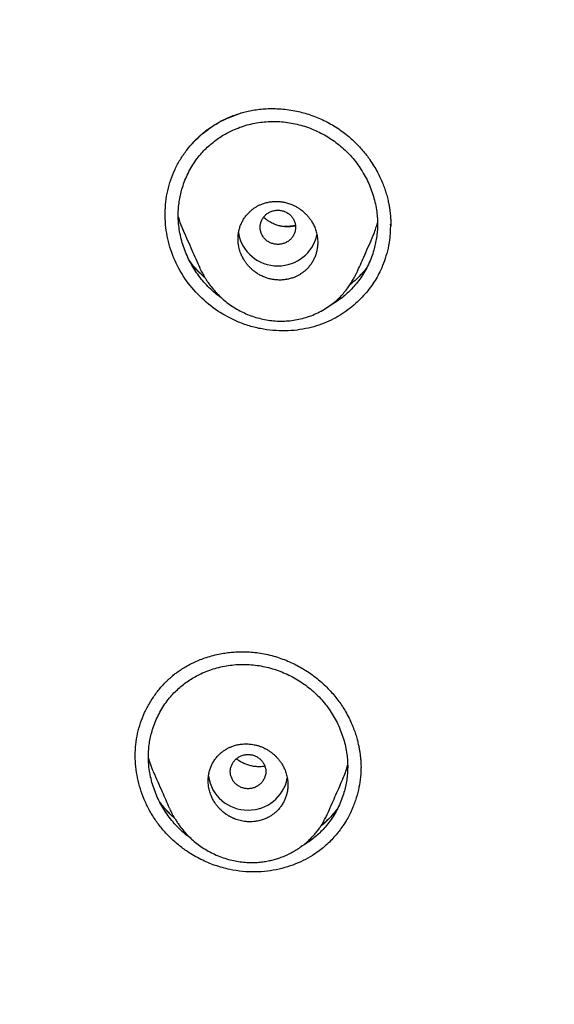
# Model space of a CAD drawing. Header units: millimetres. Extents: x 8 to 601, y 12 to 948.
# Tile 84 of 125: x 277 to 289, y 889 to 911. Entities that reach past the tile are written whole.
import ezdxf

# ---------------------------------------------------------------- set-up
doc = ezdxf.new("R2010")
doc.units = ezdxf.units.MM

msp = doc.modelspace()

# ---------------------------------------------------------------- linework, layer by layer
at = {"color": 7, "linetype": 'Continuous', "lineweight": 30}
for p, q in [((285.113, 906.771), (285.113, 906.784)), ((280.81, 905.787), (280.803, 905.801)), ((284.358, 905.705), (284.353, 905.695)), ((280.118, 893.597), (280.128, 893.575)), ((280.137, 893.558), (280.128, 893.576)), ((283.691, 893.472), (283.684, 893.458))]:
    msp.add_line(p, q, dxfattribs=at)
for centre, radius, start, end in [((282.555, 906.736), 0.89, 189.4047, 270.8055), ((282.58, 906.738), 0.892, 269.2587, 347.5428), ((281.881, 894.442), 0.889, 187.766, 270.8246), ((281.906, 894.444), 0.892, 269.2442, 348.8027)]:
    msp.add_arc(centre, radius, start, end, dxfattribs=at)
for points, knots in [([(367.724, 842.606), (368.186, 843.834), (369.104, 846.279), (370.088, 850.049), (370.862, 853.83), (371.446, 857.622), (371.933, 861.808), (372.287, 866.387), (372.497, 871.352), (372.592, 876.9), (372.582, 883.029), (372.57, 889.759), (372.467, 896.508), (372.148, 903.286), (371.604, 908.942), (370.934, 913.465), (370.268, 916.863), (369.389, 920.247), (368.233, 923.591), (366.816, 926.668), (365.139, 929.432), (363.245, 931.847), (361.035, 933.992), (358.596, 935.846), (356.014, 937.444), (352.893, 939.047), (349.207, 940.568), (344.957, 941.937), (340.641, 943.02), (336.275, 943.847), (331.874, 944.416), (327.463, 944.74), (323.071, 944.867), (318.7, 944.878), (314.329, 944.865), (309.936, 944.738), (305.525, 944.416), (301.124, 943.848), (296.759, 943.02), (292.442, 941.939), (288.193, 940.568), (284.506, 939.048), (281.385, 937.445), (278.803, 935.848), (276.364, 933.992), (274.154, 931.848), (272.261, 929.432), (270.584, 926.668), (269.166, 923.592), (268.011, 920.247), (267.131, 916.863), (266.466, 913.465), (265.796, 908.942), (265.251, 903.286), (264.933, 896.508), (264.829, 889.759), (264.817, 883.029), (264.807, 876.449), (264.93, 869.996), (265.277, 863.671), (265.856, 858.212), (266.575, 853.627), (267.344, 849.914), (268.318, 846.213), (269.222, 843.812), (269.676, 842.606)], [0, 0, 0, 0, 0.01422, 0.028301, 0.042283, 0.056188, 0.070046, 0.088148, 0.106186, 0.124159, 0.148558, 0.172923, 0.197399, 0.221993, 0.24671, 0.259145, 0.27167, 0.284302, 0.297067, 0.309991, 0.320883, 0.3319, 0.342924, 0.353811, 0.364567, 0.375221, 0.391058, 0.40678, 0.422432, 0.438055, 0.453668, 0.469227, 0.484683, 0.500001, 0.515318, 0.530774, 0.546334, 0.561944, 0.577571, 0.59322, 0.608942, 0.624779, 0.635434, 0.646191, 0.657076, 0.668103, 0.679114, 0.690014, 0.702933, 0.7157, 0.728331, 0.740856, 0.753291, 0.778008, 0.802602, 0.827078, 0.851444, 0.875842, 0.898728, 0.921719, 0.944802, 0.958463, 0.9722, 0.986034, 1, 1, 1, 1]), ([(366.332, 842.728), (366.708, 843.715), (367.459, 845.689), (368.322, 848.729), (369.035, 851.799), (369.607, 854.894), (370.066, 858.003), (370.5, 861.715), (370.849, 866.034), (371.072, 870.955), (371.172, 876.1), (371.177, 881.465), (371.162, 887.054), (371.105, 892.646), (370.932, 898.243), (370.577, 903.84), (370.074, 908.492), (369.509, 912.198), (368.981, 914.964), (368.324, 917.709), (367.508, 920.417), (366.501, 923.069), (365.372, 925.421), (364.155, 927.464), (362.906, 929.211), (361.492, 930.837), (359.748, 932.485), (357.646, 934.094), (355.195, 935.625), (352.457, 937.048), (349.444, 938.344), (346.168, 939.5), (342.829, 940.466), (339.443, 941.262), (335.737, 941.953), (331.711, 942.482), (327.376, 942.809), (323.037, 942.941), (318.701, 942.955), (314.363, 942.94), (310.023, 942.807), (305.687, 942.482), (301.661, 941.953), (297.957, 941.263), (294.571, 940.467), (291.233, 939.499), (287.956, 938.343), (284.942, 937.048), (282.205, 935.625), (279.754, 934.094), (277.654, 932.484), (275.908, 930.838), (274.496, 929.211), (273.245, 927.464), (272.029, 925.42), (270.899, 923.069), (269.892, 920.417), (269.077, 917.709), (268.42, 914.965), (267.892, 912.198), (267.327, 908.493), (266.823, 903.84), (266.469, 898.244), (266.296, 892.647), (266.238, 887.054), (266.223, 881.465), (266.228, 876.175), (266.323, 871.179), (266.527, 866.482), (266.885, 861.789), (267.366, 857.69), (267.915, 854.186), (268.478, 851.272), (269.172, 848.382), (270.001, 845.519), (270.712, 843.659), (271.068, 842.728)], [0, 0, 0, 0, 0.011709, 0.0234, 0.035079, 0.046745, 0.058401, 0.070053, 0.08835, 0.106637, 0.124908, 0.145647, 0.166375, 0.187119, 0.207887, 0.228673, 0.249479, 0.259892, 0.270315, 0.28075, 0.291198, 0.301658, 0.31213, 0.319994, 0.327864, 0.335737, 0.343609, 0.354092, 0.364563, 0.37502, 0.38755, 0.400066, 0.41258, 0.425091, 0.437599, 0.45323, 0.468841, 0.484431, 0.499999, 0.515569, 0.531166, 0.546782, 0.562408, 0.574915, 0.587424, 0.599934, 0.612454, 0.624987, 0.635443, 0.645912, 0.656393, 0.664263, 0.672136, 0.680006, 0.687871, 0.698343, 0.708803, 0.71925, 0.729685, 0.740108, 0.750521, 0.771326, 0.792113, 0.81288, 0.833624, 0.854353, 0.875091, 0.892532, 0.909986, 0.927451, 0.944927, 0.955919, 0.966921, 0.977933, 0.988958, 1, 1, 1, 1]), ([(280.686, 908.66), (280.687, 908.662), (280.69, 908.666), (280.694, 908.671), (280.698, 908.677), (280.7, 908.681), (280.703, 908.684), (280.706, 908.688), (280.712, 908.693), (280.724, 908.705), (280.745, 908.726), (280.777, 908.756), (280.819, 908.793), (280.871, 908.837), (280.933, 908.888), (281.008, 908.943), (281.094, 909.002), (281.194, 909.064), (281.297, 909.121), (281.401, 909.172), (281.505, 909.217), (281.617, 909.26), (281.738, 909.299), (281.867, 909.333), (282.006, 909.361), (282.153, 909.382), (282.308, 909.395), (282.471, 909.399), (282.641, 909.391), (282.818, 909.372), (282.988, 909.342), (283.149, 909.302), (283.301, 909.256), (283.455, 909.198), (283.61, 909.13), (283.711, 909.075), (283.762, 909.048)], [0, 0, 0, 0, 0.0068046, 0.0123558, 0.016606, 0.0195541, 0.0205716, 0.0220275, 0.0238246, 0.0276479, 0.0371569, 0.0503288, 0.0671644, 0.087665, 0.1118327, 0.1396698, 0.1711793, 0.2063651, 0.2452326, 0.2768062, 0.3104617, 0.3462082, 0.3840598, 0.4239754, 0.4658999, 0.5098524, 0.5558531, 0.6039215, 0.6540761, 0.7063346, 0.7607143, 0.805762, 0.8521928, 0.9000244, 0.9492815, 1, 1, 1, 1]), ([(281.676, 904.575), (281.518, 904.652), (281.202, 904.806), (280.794, 905.147), (280.455, 905.552), (280.244, 905.938), (280.127, 906.265), (280.044, 906.601), (280.005, 907.033), (280.054, 907.46), (280.146, 907.789), (280.241, 908.026), (280.362, 908.251), (280.555, 908.531), (280.851, 908.836), (281.269, 909.129), (281.589, 909.243), (281.747, 909.3)], [0, 0, 0, 0, 0.083887, 0.167604, 0.251148, 0.334554, 0.376281, 0.417948, 0.501131, 0.584349, 0.626077, 0.667918, 0.709756, 0.751486, 0.834761, 0.91809, 1, 1, 1, 1]), ([(281.312, 905.106), (281.305, 905.111), (281.248, 905.148), (281.15, 905.229), (281.017, 905.348), (280.895, 905.477), (280.783, 905.616), (280.682, 905.762), (280.592, 905.916), (280.514, 906.075), (280.449, 906.24), (280.395, 906.409), (280.355, 906.58), (280.33, 906.744), (280.318, 906.899), (280.317, 907.044), (280.326, 907.189), (280.345, 907.332), (280.373, 907.474), (280.414, 907.623), (280.468, 907.777), (280.539, 907.935), (280.621, 908.087), (280.716, 908.232), (280.817, 908.361), (280.921, 908.474), (281.027, 908.573), (281.138, 908.665), (281.256, 908.748), (281.38, 908.823), (281.517, 908.895), (281.667, 908.96), (281.832, 909.016), (282.001, 909.059), (282.173, 909.09), (282.289, 909.099), (282.347, 909.104)], [0, 0, 0, 0, 0.0047267, 0.0367464, 0.0687789, 0.1008407, 0.1329286, 0.1650445, 0.1971802, 0.2293211, 0.2614495, 0.2935488, 0.3256071, 0.3576214, 0.3842753, 0.4109186, 0.4375659, 0.4642298, 0.4909173, 0.5176306, 0.5497165, 0.5818332, 0.6139762, 0.6461451, 0.6783474, 0.705224, 0.7321383, 0.7590096, 0.7858428, 0.8126532, 0.8394501, 0.8715915, 0.90372, 0.9358326, 0.9679261, 1, 1, 1, 1]), ([(282.347, 909.104), (282.406, 909.106), (282.522, 909.11), (282.698, 909.098), (282.873, 909.073), (283.045, 909.035), (283.215, 908.984), (283.381, 908.92), (283.542, 908.845), (283.697, 908.757), (283.846, 908.659), (283.986, 908.55), (284.118, 908.431), (284.24, 908.302), (284.352, 908.164), (284.453, 908.018), (284.543, 907.865), (284.621, 907.705), (284.687, 907.541), (284.74, 907.372), (284.781, 907.2), (284.806, 907.035), (284.818, 906.879), (284.819, 906.733), (284.81, 906.587), (284.791, 906.443), (284.762, 906.3), (284.721, 906.151), (284.667, 905.996), (284.596, 905.837), (284.513, 905.685), (284.418, 905.541), (284.317, 905.412), (284.214, 905.299), (284.109, 905.2), (283.998, 905.109), (283.88, 905.026), (283.791, 904.97), (283.74, 904.944), (283.732, 904.939)], [0, 0, 0, 0, 0.029096, 0.058194, 0.087307, 0.116445, 0.145605, 0.174778, 0.203949, 0.233102, 0.262224, 0.291306, 0.320349, 0.349374, 0.378425, 0.407507, 0.436618, 0.46575, 0.494896, 0.524048, 0.553205, 0.582373, 0.606704, 0.631062, 0.655401, 0.679726, 0.704043, 0.728358, 0.757529, 0.786692, 0.815842, 0.844977, 0.874102, 0.898375, 0.922656, 0.946913, 0.971157, 0.995402, 1, 1, 1, 1]), ([(283.762, 909.048), (283.811, 909.019), (283.907, 908.962), (284.042, 908.866), (284.167, 908.767), (284.282, 908.664), (284.387, 908.56), (284.482, 908.454), (284.569, 908.347), (284.654, 908.23), (284.737, 908.103), (284.815, 907.967), (284.881, 907.835), (284.936, 907.709), (284.98, 907.589), (285.018, 907.47), (285.049, 907.354), (285.073, 907.242), (285.09, 907.143), (285.102, 907.058), (285.109, 906.989), (285.113, 906.934), (285.115, 906.888), (285.117, 906.837), (285.116, 906.78), (285.115, 906.74), (285.114, 906.72)], [0, 0, 0, 0, 0.059962, 0.11785, 0.173707, 0.227567, 0.279454, 0.329387, 0.377383, 0.423456, 0.481912, 0.536997, 0.588734, 0.637137, 0.682219, 0.723884, 0.769277, 0.809693, 0.845165, 0.875713, 0.901352, 0.918974, 0.934874, 0.950822, 0.975072, 1, 1, 1, 1]), ([(282.568, 905.525), (282.601, 905.524), (282.665, 905.523), (282.759, 905.535), (282.848, 905.555), (282.927, 905.581), (282.995, 905.611), (283.054, 905.643), (283.108, 905.677), (283.158, 905.715), (283.211, 905.761), (283.265, 905.817), (283.318, 905.885), (283.363, 905.958), (283.401, 906.036), (283.431, 906.118), (283.449, 906.188), (283.459, 906.246), (283.464, 906.29), (283.468, 906.334), (283.469, 906.397), (283.463, 906.482), (283.444, 906.589), (283.412, 906.689), (283.372, 906.78), (283.337, 906.841), (283.309, 906.883), (283.293, 906.906), (283.277, 906.928), (283.259, 906.951), (283.24, 906.972), (283.221, 906.994), (283.199, 907.017), (283.171, 907.044), (283.136, 907.076), (283.093, 907.11), (283.041, 907.147), (282.98, 907.184), (282.918, 907.215), (282.861, 907.239), (282.812, 907.256), (282.765, 907.269), (282.72, 907.28), (282.678, 907.288), (282.639, 907.293), (282.603, 907.297), (282.547, 907.301), (282.471, 907.3), (282.377, 907.289), (282.288, 907.269), (282.209, 907.242), (282.141, 907.213), (282.082, 907.181), (282.028, 907.146), (281.978, 907.109), (281.925, 907.062), (281.871, 907.006), (281.818, 906.938), (281.772, 906.864), (281.734, 906.787), (281.704, 906.705), (281.687, 906.635), (281.677, 906.578), (281.672, 906.534), (281.668, 906.491), (281.667, 906.427), (281.673, 906.342), (281.693, 906.235), (281.725, 906.134), (281.765, 906.043), (281.8, 905.982), (281.827, 905.941), (281.843, 905.918), (281.86, 905.896), (281.877, 905.874), (281.896, 905.852), (281.915, 905.83), (281.939, 905.805), (281.973, 905.772), (282.019, 905.733), (282.076, 905.69), (282.145, 905.646), (282.229, 905.603), (282.322, 905.568), (282.414, 905.543), (282.495, 905.53), (282.545, 905.526), (282.568, 905.525)], [0, 0, 0, 0, 0.017405, 0.034294, 0.050669, 0.066533, 0.078859, 0.090861, 0.10254, 0.113898, 0.124936, 0.140452, 0.15599, 0.171554, 0.18715, 0.202782, 0.218457, 0.226314, 0.234184, 0.242066, 0.249962, 0.268121, 0.287337, 0.307618, 0.323534, 0.340054, 0.344887, 0.34977, 0.354702, 0.359684, 0.364715, 0.369796, 0.374927, 0.381732, 0.389981, 0.399673, 0.410808, 0.423385, 0.437405, 0.447109, 0.456272, 0.464894, 0.472976, 0.480517, 0.487518, 0.493978, 0.499898, 0.51732, 0.534224, 0.550611, 0.566482, 0.578811, 0.590814, 0.60249, 0.613842, 0.624871, 0.640505, 0.656124, 0.671734, 0.687341, 0.70295, 0.718564, 0.726378, 0.734195, 0.742017, 0.749843, 0.768198, 0.787533, 0.807854, 0.82375, 0.840206, 0.845013, 0.849866, 0.854765, 0.85971, 0.864702, 0.869739, 0.874823, 0.883508, 0.894103, 0.906605, 0.921015, 0.937332, 0.956431, 0.973242, 0.987766, 1, 1, 1, 1]), ([(280.319, 906.955), (280.321, 906.948), (280.34, 906.869), (280.379, 906.762), (280.422, 906.666), (280.434, 906.638)], [0, 0, 0, 0, 0.064199, 0.73223, 1, 1, 1, 1]), ([(282.568, 907.102), (282.542, 907.1), (282.49, 907.097), (282.414, 907.074), (282.344, 907.039), (282.283, 906.991), (282.233, 906.931), (282.196, 906.864), (282.173, 906.791), (282.165, 906.716), (282.173, 906.64), (282.196, 906.567), (282.233, 906.5), (282.283, 906.441), (282.344, 906.392), (282.414, 906.357), (282.49, 906.334), (282.568, 906.327), (282.646, 906.334), (282.722, 906.357), (282.792, 906.392), (282.853, 906.441), (282.903, 906.5), (282.939, 906.567), (282.963, 906.64), (282.971, 906.716), (282.963, 906.791), (282.939, 906.864), (282.903, 906.931), (282.853, 906.991), (282.792, 907.039), (282.722, 907.074), (282.646, 907.097), (282.594, 907.1), (282.568, 907.102)], [0, 0, 0, 0, 0.031244, 0.0625, 0.093756, 0.125, 0.156244, 0.1875, 0.218756, 0.25, 0.281244, 0.3125, 0.343756, 0.375, 0.406244, 0.4375, 0.468756, 0.5, 0.531244, 0.5625, 0.593756, 0.625, 0.656244, 0.6875, 0.718756, 0.75, 0.781244, 0.8125, 0.843756, 0.875, 0.906244, 0.9375, 0.968756, 1, 1, 1, 1]), ([(282.965, 906.748), (282.957, 906.746), (282.932, 906.739), (282.887, 906.731), (282.827, 906.725), (282.76, 906.724), (282.686, 906.731), (282.607, 906.745), (282.524, 906.77), (282.441, 906.806), (282.361, 906.851), (282.296, 906.896), (282.261, 906.929), (282.247, 906.942)], [0, 0, 0, 0, 0.031384, 0.106323, 0.187674, 0.276045, 0.371619, 0.474551, 0.584979, 0.702384, 0.817991, 0.92891, 1, 1, 1, 1]), ([(285.109, 906.784), (285.106, 906.667), (285.102, 906.464), (285.046, 906.187), (284.978, 905.959), (284.875, 905.707), (284.716, 905.426), (284.472, 905.122), (284.158, 904.841), (283.841, 904.646), (283.553, 904.523), (283.317, 904.45), (283.065, 904.399), (282.801, 904.374), (282.525, 904.376), (282.243, 904.409), (281.956, 904.471), (281.77, 904.54), (281.676, 904.575)], [0, 0, 0, 0, 0.072263, 0.124959, 0.174121, 0.219771, 0.294193, 0.375146, 0.462662, 0.556627, 0.606063, 0.657176, 0.710084, 0.764785, 0.821224, 0.879311, 0.938935, 1, 1, 1, 1]), ([(282.964, 906.756), (282.949, 906.753), (282.89, 906.742), (282.819, 906.736), (282.75, 906.732), (282.724, 906.73), (282.71, 906.73), (282.707, 906.73)], [0, 0, 0, 0, 0.1749246, 0.694983, 0.8338915, 0.97391, 1, 1, 1, 1]), ([(284.697, 906.476), (284.709, 906.504), (284.742, 906.576), (284.782, 906.69), (284.805, 906.777), (284.817, 906.817)], [0, 0, 0, 0, 0.258035, 0.652323, 1, 1, 1, 1]), ([(280.433, 906.638), (280.498, 906.491), (280.621, 906.211), (280.744, 905.933), (280.802, 905.801)], [0, 0, 0, 0, 0.523599, 1, 1, 1, 1]), ([(284.354, 905.695), (284.405, 905.81), (284.518, 906.066), (284.634, 906.33), (284.698, 906.475)], [0, 0, 0, 0, 0.449573, 1, 1, 1, 1]), ([(280.922, 905.578), (280.9, 905.596), (280.794, 905.685), (280.675, 905.815), (280.592, 905.934), (280.572, 905.963)], [0, 0, 0, 0, 0.161976, 0.799341, 1, 1, 1, 1]), ([(280.84, 905.652), (280.826, 905.665), (280.781, 905.707), (280.715, 905.779), (280.644, 905.862), (280.602, 905.915), (280.583, 905.94)], [0, 0, 0, 0, 0.153058, 0.473109, 0.758505, 1, 1, 1, 1]), ([(280.808, 905.787), (280.813, 905.778), (280.822, 905.757), (280.841, 905.72), (280.865, 905.676), (280.895, 905.623), (280.93, 905.563), (280.971, 905.499), (281.028, 905.416), (281.103, 905.319), (281.199, 905.212), (281.304, 905.11), (281.418, 905.016), (281.541, 904.928), (281.672, 904.848), (281.812, 904.778), (281.958, 904.717), (282.111, 904.668), (282.268, 904.63), (282.429, 904.606), (282.592, 904.594), (282.756, 904.597), (282.92, 904.614), (283.082, 904.645), (283.242, 904.689), (283.397, 904.748), (283.548, 904.821), (283.688, 904.905), (283.816, 904.997), (283.928, 905.095), (284.025, 905.194), (284.108, 905.294), (284.169, 905.376), (284.211, 905.441), (284.24, 905.487), (284.265, 905.532), (284.289, 905.574), (284.31, 905.613), (284.33, 905.648), (284.347, 905.68), (284.355, 905.698), (284.359, 905.706)], [0, 0, 0, 0, 0.007659, 0.016289, 0.028066, 0.041518, 0.056742, 0.073824, 0.092185, 0.123383, 0.155101, 0.187272, 0.219944, 0.253161, 0.286966, 0.321403, 0.35649, 0.391967, 0.427785, 0.463969, 0.500322, 0.536826, 0.573517, 0.610419, 0.647553, 0.684938, 0.722597, 0.76007, 0.795737, 0.829293, 0.860705, 0.890011, 0.917231, 0.930062, 0.942375, 0.95417, 0.965092, 0.974839, 0.983683, 0.991954, 1, 1, 1, 1]), ([(284.578, 905.81), (284.514, 905.729), (284.398, 905.584), (284.256, 905.467), (284.194, 905.415)], [0, 0, 0, 0, 0.557721, 1, 1, 1, 1]), ([(279.977, 896.377), (279.98, 896.381), (279.984, 896.387), (279.99, 896.396), (279.994, 896.402), (279.998, 896.407), (280.009, 896.418), (280.026, 896.436), (280.052, 896.46), (280.087, 896.494), (280.136, 896.538), (280.199, 896.592), (280.275, 896.652), (280.367, 896.717), (280.467, 896.781), (280.575, 896.841), (280.69, 896.898), (280.817, 896.953), (280.957, 897.003), (281.11, 897.048), (281.261, 897.082), (281.408, 897.106), (281.548, 897.121), (281.696, 897.129), (281.849, 897.129), (282.009, 897.119), (282.175, 897.098), (282.345, 897.066), (282.459, 897.034), (282.516, 897.018)], [0, 0, 0, 0, 0.013761, 0.022792, 0.025547, 0.026538, 0.0318, 0.040934, 0.053748, 0.070243, 0.094898, 0.124859, 0.160134, 0.200737, 0.246691, 0.289102, 0.335203, 0.384977, 0.438436, 0.495591, 0.556451, 0.604535, 0.654708, 0.706972, 0.76133, 0.81779, 0.876366, 0.937086, 1, 1, 1, 1]), ([(282.516, 897.018), (282.57, 897.001), (282.675, 896.967), (282.826, 896.905), (282.97, 896.837), (283.106, 896.763), (283.244, 896.678), (283.382, 896.581), (283.518, 896.471), (283.642, 896.358), (283.755, 896.243), (283.856, 896.127), (283.946, 896.01), (284.025, 895.895), (284.102, 895.769), (284.174, 895.635), (284.239, 895.494), (284.291, 895.362), (284.332, 895.239), (284.364, 895.126), (284.388, 895.023), (284.406, 894.932), (284.419, 894.852), (284.43, 894.771), (284.438, 894.69), (284.443, 894.609), (284.445, 894.554), (284.446, 894.519), (284.444, 894.503), (284.442, 894.489), (284.442, 894.48), (284.442, 894.476)], [0, 0, 0, 0, 0.048663, 0.095969, 0.141933, 0.186568, 0.229882, 0.28218, 0.332452, 0.380722, 0.427014, 0.471357, 0.513779, 0.554305, 0.592935, 0.641345, 0.686216, 0.727556, 0.765367, 0.799654, 0.830421, 0.857674, 0.88142, 0.901941, 0.929431, 0.953344, 0.973688, 0.978383, 0.984021, 0.991168, 1, 1, 1, 1]), ([(280.61, 892.907), (280.568, 892.939), (280.478, 893.006), (280.351, 893.121), (280.228, 893.25), (280.115, 893.388), (280.013, 893.534), (279.922, 893.687), (279.844, 893.846), (279.777, 894.009), (279.723, 894.177), (279.682, 894.348), (279.657, 894.511), (279.644, 894.665), (279.643, 894.81), (279.652, 894.953), (279.67, 895.096), (279.699, 895.236), (279.739, 895.383), (279.793, 895.536), (279.863, 895.692), (279.946, 895.842), (280.041, 895.985), (280.141, 896.112), (280.245, 896.224), (280.35, 896.321), (280.461, 896.411), (280.578, 896.493), (280.701, 896.567), (280.837, 896.637), (280.987, 896.7), (281.151, 896.755), (281.319, 896.797), (281.49, 896.827), (281.606, 896.836), (281.664, 896.841)], [0, 0, 0, 0, 0.028735, 0.061028, 0.093355, 0.125706, 0.158084, 0.190482, 0.222885, 0.255276, 0.287639, 0.319961, 0.352241, 0.379118, 0.405986, 0.432851, 0.459726, 0.486623, 0.513547, 0.545889, 0.578269, 0.610685, 0.643137, 0.675632, 0.702759, 0.729931, 0.757054, 0.784127, 0.811168, 0.838187, 0.870587, 0.902969, 0.935332, 0.967676, 1, 1, 1, 1]), ([(281.664, 896.841), (281.722, 896.842), (281.838, 896.846), (282.013, 896.834), (282.187, 896.81), (282.36, 896.771), (282.53, 896.721), (282.696, 896.658), (282.857, 896.583), (283.013, 896.496), (283.162, 896.398), (283.303, 896.29), (283.436, 896.172), (283.559, 896.044), (283.672, 895.907), (283.774, 895.761), (283.865, 895.609), (283.944, 895.45), (284.01, 895.286), (284.065, 895.119), (284.105, 894.947), (284.131, 894.784), (284.144, 894.629), (284.145, 894.483), (284.136, 894.338), (284.118, 894.195), (284.089, 894.053), (284.048, 893.905), (283.994, 893.752), (283.923, 893.595), (283.84, 893.445), (283.746, 893.303), (283.645, 893.176), (283.542, 893.064), (283.438, 892.967), (283.327, 892.878), (283.211, 892.796), (283.129, 892.748), (283.088, 892.724)], [0, 0, 0, 0, 0.029225, 0.058454, 0.087705, 0.116985, 0.146288, 0.175603, 0.204914, 0.234204, 0.26346, 0.292675, 0.321851, 0.351009, 0.380192, 0.409408, 0.438654, 0.467923, 0.497208, 0.526501, 0.5558, 0.585114, 0.609569, 0.634056, 0.658522, 0.682969, 0.707407, 0.731842, 0.761159, 0.790469, 0.819767, 0.849048, 0.878312, 0.902695, 0.927079, 0.951443, 0.975799, 1, 1, 1, 1]), ([(281.481, 892.209), (281.37, 892.238), (281.147, 892.294), (280.828, 892.433), (280.552, 892.593), (280.319, 892.765), (280.125, 892.938), (279.949, 893.129), (279.793, 893.336), (279.659, 893.557), (279.547, 893.79), (279.459, 894.031), (279.395, 894.279), (279.356, 894.53), (279.342, 894.783), (279.355, 895.035), (279.395, 895.283), (279.463, 895.524), (279.555, 895.756), (279.671, 895.977), (279.81, 896.182), (279.914, 896.316), (279.975, 896.375), (279.977, 896.377)], [0, 0, 0, 0, 0.063736, 0.127452, 0.191112, 0.238796, 0.286392, 0.333902, 0.381368, 0.428838, 0.47632, 0.52381, 0.571287, 0.618729, 0.666131, 0.713514, 0.760948, 0.808417, 0.855867, 0.90333, 0.95081, 0.998303, 1, 1, 1, 1]), ([(281.894, 893.289), (281.916, 893.289), (281.959, 893.287), (282.021, 893.291), (282.08, 893.298), (282.136, 893.309), (282.188, 893.322), (282.249, 893.342), (282.32, 893.371), (282.397, 893.413), (282.466, 893.46), (282.531, 893.514), (282.591, 893.575), (282.644, 893.643), (282.69, 893.716), (282.728, 893.794), (282.758, 893.874), (282.779, 893.957), (282.792, 894.042), (282.796, 894.134), (282.789, 894.235), (282.768, 894.344), (282.735, 894.445), (282.694, 894.535), (282.657, 894.598), (282.626, 894.644), (282.603, 894.675), (282.579, 894.705), (282.554, 894.734), (282.522, 894.768), (282.481, 894.806), (282.43, 894.849), (282.372, 894.89), (282.307, 894.93), (282.239, 894.964), (282.17, 894.992), (282.103, 895.013), (282.034, 895.03), (281.964, 895.042), (281.885, 895.049), (281.797, 895.048), (281.703, 895.038), (281.614, 895.019), (281.535, 894.993), (281.467, 894.964), (281.409, 894.933), (281.355, 894.899), (281.305, 894.863), (281.252, 894.817), (281.197, 894.761), (281.143, 894.693), (281.097, 894.619), (281.059, 894.542), (281.03, 894.462), (281.009, 894.379), (280.997, 894.295), (280.992, 894.203), (280.999, 894.102), (281.02, 893.993), (281.053, 893.892), (281.094, 893.802), (281.131, 893.739), (281.162, 893.693), (281.185, 893.662), (281.209, 893.632), (281.234, 893.603), (281.272, 893.563), (281.327, 893.512), (281.382, 893.47), (281.422, 893.443), (281.442, 893.431), (281.462, 893.418), (281.484, 893.406), (281.506, 893.395), (281.528, 893.383), (281.555, 893.371), (281.588, 893.357), (281.633, 893.34), (281.688, 893.322), (281.747, 893.308), (281.803, 893.298), (281.851, 893.292), (281.881, 893.29), (281.894, 893.289)], [0, 0, 0, 0, 0.011734, 0.022938, 0.033614, 0.04376, 0.053377, 0.062465, 0.078888, 0.094772, 0.110118, 0.124931, 0.140894, 0.15675, 0.172504, 0.188162, 0.203728, 0.219209, 0.234608, 0.249932, 0.269043, 0.288827, 0.309294, 0.325103, 0.341304, 0.347897, 0.354554, 0.361275, 0.36806, 0.374908, 0.385781, 0.397464, 0.40996, 0.423269, 0.43739, 0.449884, 0.46238, 0.474878, 0.487378, 0.499879, 0.517399, 0.534374, 0.550804, 0.566691, 0.579013, 0.590988, 0.60262, 0.613907, 0.624852, 0.640909, 0.656831, 0.672622, 0.688289, 0.703835, 0.719267, 0.73459, 0.74981, 0.768949, 0.788749, 0.80922, 0.825025, 0.841216, 0.847804, 0.854455, 0.861168, 0.867945, 0.874785, 0.890147, 0.907172, 0.911225, 0.915362, 0.919583, 0.923888, 0.928277, 0.93275, 0.937307, 0.943547, 0.951942, 0.962491, 0.97411, 0.984136, 0.992766, 1, 1, 1, 1]), ([(279.646, 894.727), (279.651, 894.706), (279.672, 894.627), (279.709, 894.525), (279.745, 894.445), (279.756, 894.421)], [0, 0, 0, 0, 0.19732, 0.752674, 1, 1, 1, 1]), ([(281.894, 894.809), (281.868, 894.807), (281.816, 894.804), (281.74, 894.781), (281.671, 894.745), (281.609, 894.697), (281.56, 894.638), (281.523, 894.571), (281.499, 894.498), (281.491, 894.422), (281.499, 894.346), (281.523, 894.274), (281.56, 894.206), (281.609, 894.147), (281.671, 894.099), (281.74, 894.063), (281.816, 894.041), (281.894, 894.033), (281.973, 894.041), (282.048, 894.063), (282.118, 894.099), (282.179, 894.147), (282.229, 894.206), (282.266, 894.274), (282.289, 894.346), (282.297, 894.422), (282.289, 894.498), (282.266, 894.571), (282.229, 894.638), (282.179, 894.697), (282.118, 894.745), (282.048, 894.781), (281.973, 894.804), (281.92, 894.807), (281.894, 894.809)], [0, 0, 0, 0, 0.031244, 0.0625, 0.093756, 0.125, 0.156244, 0.1875, 0.218756, 0.25, 0.281244, 0.3125, 0.343756, 0.375, 0.406244, 0.4375, 0.468756, 0.5, 0.531244, 0.5625, 0.593756, 0.625, 0.656244, 0.6875, 0.718756, 0.75, 0.781244, 0.8125, 0.843756, 0.875, 0.906244, 0.9375, 0.968756, 1, 1, 1, 1]), ([(282.272, 894.543), (282.266, 894.542), (282.239, 894.536), (282.187, 894.531), (282.115, 894.53), (282.036, 894.536), (281.952, 894.552), (281.865, 894.578), (281.779, 894.615), (281.7, 894.658), (281.653, 894.693), (281.629, 894.71)], [0, 0, 0, 0, 0.027897, 0.129216, 0.238176, 0.355005, 0.479935, 0.613235, 0.748604, 0.878115, 1, 1, 1, 1]), ([(284.441, 894.511), (284.441, 894.505), (284.446, 894.416), (284.43, 894.247), (284.391, 894.004), (284.323, 893.763), (284.225, 893.519), (284.095, 893.277), (283.931, 893.044), (283.733, 892.824), (283.52, 892.641), (283.301, 892.494), (283.083, 892.38), (282.847, 892.286), (282.596, 892.215), (282.33, 892.168), (282.054, 892.15), (281.768, 892.159), (281.578, 892.192), (281.481, 892.209)], [0, 0, 0, 0, 0.003987, 0.062074, 0.116835, 0.175509, 0.236902, 0.301018, 0.367817, 0.43724, 0.509241, 0.564976, 0.622289, 0.681253, 0.741866, 0.804093, 0.867882, 0.933186, 1, 1, 1, 1]), ([(284.027, 894.238), (284.031, 894.246), (284.055, 894.297), (284.092, 894.398), (284.127, 894.501), (284.14, 894.559), (284.142, 894.569)], [0, 0, 0, 0, 0.068645, 0.49164, 0.91344, 1, 1, 1, 1]), ([(279.755, 894.42), (279.822, 894.269), (279.942, 893.996), (280.061, 893.727), (280.114, 893.607)], [0, 0, 0, 0, 0.554809, 1, 1, 1, 1]), ([(283.688, 893.468), (283.744, 893.595), (283.858, 893.852), (283.971, 894.108), (284.028, 894.238)], [0, 0, 0, 0, 0.4944309, 1, 1, 1, 1]), ([(280.235, 893.372), (280.22, 893.384), (280.12, 893.467), (280.007, 893.592), (279.92, 893.711), (279.898, 893.74)], [0, 0, 0, 0, 0.115706, 0.7806, 1, 1, 1, 1]), ([(280.189, 893.411), (280.184, 893.416), (280.15, 893.447), (280.093, 893.506), (280.02, 893.585), (279.959, 893.657), (279.923, 893.703), (279.907, 893.723)], [0, 0, 0, 0, 0.049843, 0.326887, 0.58217, 0.815775, 1, 1, 1, 1]), ([(280.135, 893.558), (280.142, 893.543), (280.157, 893.51), (280.185, 893.458), (280.218, 893.399), (280.258, 893.334), (280.303, 893.263), (280.364, 893.177), (280.442, 893.078), (280.539, 892.971), (280.647, 892.869), (280.765, 892.774), (280.893, 892.685), (281.031, 892.605), (281.178, 892.534), (281.332, 892.474), (281.488, 892.428), (281.642, 892.395), (281.792, 892.375), (281.935, 892.366), (282.071, 892.369), (282.2, 892.379), (282.32, 892.398), (282.433, 892.422), (282.539, 892.451), (282.643, 892.486), (282.753, 892.531), (282.863, 892.583), (282.971, 892.644), (283.074, 892.712), (283.18, 892.791), (283.285, 892.885), (283.375, 892.978), (283.448, 893.066), (283.503, 893.14), (283.551, 893.21), (283.591, 893.275), (283.623, 893.334), (283.65, 893.385), (283.671, 893.428), (283.683, 893.455), (283.688, 893.467)], [0, 0, 0, 0, 0.011716, 0.024972, 0.039914, 0.056665, 0.07533, 0.095569, 0.126845, 0.158927, 0.191725, 0.22529, 0.259671, 0.294919, 0.331081, 0.368155, 0.40459, 0.439669, 0.47337, 0.505501, 0.536071, 0.56511, 0.592636, 0.618659, 0.643186, 0.667265, 0.694073, 0.723866, 0.749885, 0.777885, 0.807881, 0.839725, 0.873409, 0.89541, 0.916744, 0.935933, 0.952982, 0.967898, 0.980693, 0.991383, 1, 1, 1, 1]), ([(283.907, 893.571), (283.901, 893.563), (283.88, 893.535), (283.84, 893.486), (283.786, 893.424), (283.727, 893.362), (283.646, 893.283), (283.582, 893.224), (283.537, 893.19), (283.535, 893.189)], [0, 0, 0, 0, 0.05993, 0.199774, 0.357054, 0.519574, 0.679108, 0.989254, 1, 1, 1, 1]), ([(283.911, 893.578), (283.846, 893.497), (283.736, 893.36), (283.6, 893.248), (283.544, 893.202)], [0, 0, 0, 0, 0.586503, 1, 1, 1, 1])]:
    msp.add_open_spline(points, degree=3, knots=knots, dxfattribs=at)

doc.saveas('drawing.dxf')
